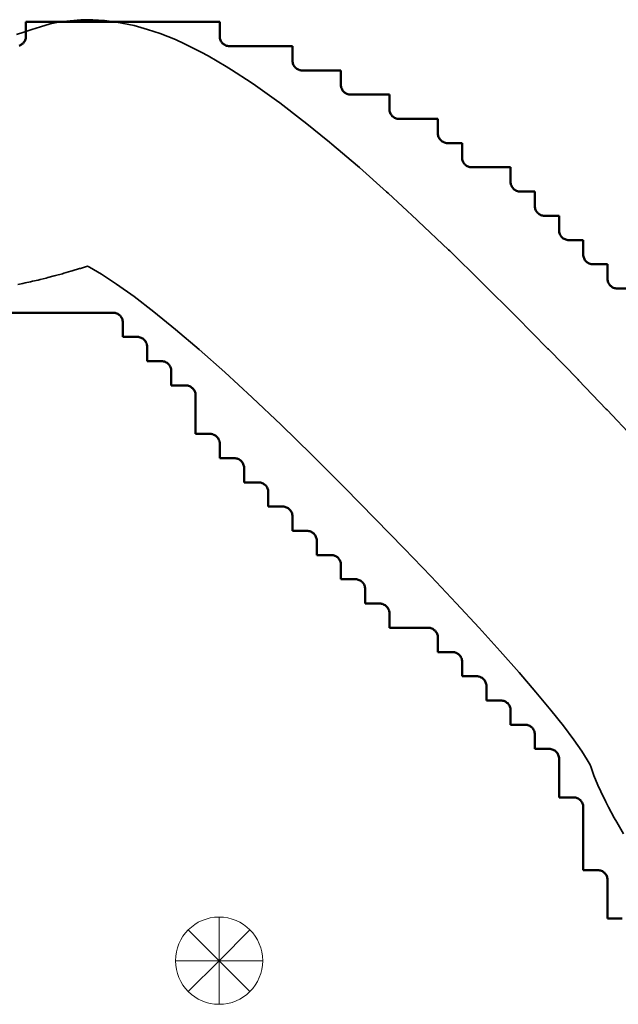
# Model space of a CAD drawing. Header units: metres. Extents: x -6552 to -6384, y 5654608 to 5654799.
# Tile 17 of 68: x -6493 to -6487, y 5654667 to 5654677. Entities that reach past the tile are written whole.
import ezdxf

# ---------------------------------------------------------------- set-up
doc = ezdxf.new("R2010")
doc.units = ezdxf.units.M
doc.header["$LTSCALE"] = 0.5
doc.linetypes.add('PHANTOM', pattern=[22, 12, -2, 2, -2, 2, -2])
for name, color, linetype, lineweight in [('L-HARD-PAVE', 8, 'Continuous', 35), ('L-SITE-LIMIT', 6, 'PHANTOM', 50), ('V-VEG-TREE', 94, 'Continuous', 18)]:
    doc.layers.add(name, color=color, linetype=linetype, lineweight=lineweight)

# ---------------------------------------------------------------- blocks, each defined once
blk = doc.blocks.new('VEG-TREE-CONIF')
at = {"color": 0, "lineweight": -2}
for q in [(0, 1.5), (-1.061, 1.061), (1.061, 1.061), (-1.5, 0), (-1.061, -1.061), (1.5, 0), (0, -1.5), (1.061, -1.061)]:
    blk.add_line((0, 0), q, dxfattribs=at)
blk.add_circle((0, 0), 1.5, dxfattribs=at)

msp = doc.modelspace()

# ---------------------------------------------------------------- linework, layer by layer
at = {"layer": 'L-HARD-PAVE'}
for points in [[(-6493.097, 5654676.62), (-6493.02, 5654676.645), (-6492.938, 5654676.672), (-6492.848, 5654676.701), (-6492.748, 5654676.73), (-6492.646, 5654676.751), (-6492.542, 5654676.762), (-6492.433, 5654676.77), (-6492.311, 5654676.773), (-6492.189, 5654676.764), (-6492.064, 5654676.748), (-6491.884, 5654676.712), (-6491.744, 5654676.673), (-6491.614, 5654676.629), (-6491.458, 5654676.567), (-6491.363, 5654676.524), (-6491.191, 5654676.438), (-6491.12, 5654676.4), (-6490.933, 5654676.291), (-6490.878, 5654676.257), (-6490.675, 5654676.124), (-6490.633, 5654676.095), (-6490.414, 5654675.939), (-6490.38, 5654675.914), (-6490.146, 5654675.734), (-6490.118, 5654675.712), (-6489.868, 5654675.509), (-6489.845, 5654675.49), (-6489.579, 5654675.264), (-6489.56, 5654675.247), (-6489.279, 5654674.997), (-6489.263, 5654674.982), (-6488.966, 5654674.708), (-6488.952, 5654674.695), (-6488.639, 5654674.398), (-6488.627, 5654674.387), (-6488.299, 5654674.066), (-6488.288, 5654674.056), (-6487.944, 5654673.712), (-6487.939, 5654673.707), (-6487.615, 5654673.379), (-6487.609, 5654673.373), (-6487.304, 5654673.06), (-6487.298, 5654673.053), (-6487.013, 5654672.757), (-6487.005, 5654672.749), (-6486.74, 5654672.468)], [(-6486.834, 5654668.376), (-6486.904, 5654668.494), (-6486.93, 5654668.54), (-6486.991, 5654668.651), (-6487.019, 5654668.706), (-6487.07, 5654668.811), (-6487.099, 5654668.878), (-6487.14, 5654668.977), (-6487.17, 5654669.058), (-6487.179, 5654669.085), (-6487.18, 5654669.086), (-6487.209, 5654669.138), (-6487.266, 5654669.227), (-6487.348, 5654669.345), (-6487.455, 5654669.487), (-6487.585, 5654669.651), (-6487.738, 5654669.836), (-6487.912, 5654670.039), (-6488.107, 5654670.26), (-6488.324, 5654670.499), (-6488.561, 5654670.755), (-6488.819, 5654671.029), (-6489.097, 5654671.318), (-6489.396, 5654671.624), (-6489.715, 5654671.947), (-6490.05, 5654672.283), (-6490.367, 5654672.592), (-6490.666, 5654672.876), (-6490.948, 5654673.136), (-6491.212, 5654673.37), (-6491.456, 5654673.578), (-6491.681, 5654673.761), (-6491.884, 5654673.917), (-6492.065, 5654674.046), (-6492.22, 5654674.147), (-6492.345, 5654674.22), (-6492.365, 5654674.23), (-6492.435, 5654674.208), (-6492.446, 5654674.205), (-6492.524, 5654674.182), (-6492.535, 5654674.178), (-6492.609, 5654674.157), (-6492.622, 5654674.153), (-6492.693, 5654674.133), (-6492.707, 5654674.13), (-6492.774, 5654674.112), (-6492.791, 5654674.108), (-6492.853, 5654674.092), (-6492.872, 5654674.087), (-6492.931, 5654674.074), (-6492.953, 5654674.069), (-6493.008, 5654674.057), (-6493.033, 5654674.052), (-6493.084, 5654674.042)]]:
    msp.add_lwpolyline(points, dxfattribs=at)
at = {"layer": 'L-SITE-LIMIT'}
for points in [[(-6493.071, 5654676.504), (-6493.062, 5654676.508), (-6493.053, 5654676.512), (-6493.044, 5654676.517), (-6493.037, 5654676.523), (-6493.029, 5654676.529), (-6493.023, 5654676.537), (-6493.017, 5654676.544), (-6493.012, 5654676.553), (-6493.008, 5654676.562), (-6493.004, 5654676.571), (-6493.002, 5654676.58), (-6493, 5654676.59), (-6493, 5654676.6), (-6493, 5654676.748), (-6493, 5654676.75), (-6492.998, 5654676.75), (-6491.002, 5654676.75), (-6491, 5654676.75), (-6491, 5654676.748), (-6491, 5654676.6), (-6491, 5654676.59), (-6490.998, 5654676.58), (-6490.996, 5654676.571), (-6490.992, 5654676.562), (-6490.988, 5654676.553), (-6490.983, 5654676.544), (-6490.977, 5654676.537), (-6490.971, 5654676.529), (-6490.963, 5654676.523), (-6490.956, 5654676.517), (-6490.947, 5654676.512), (-6490.938, 5654676.508), (-6490.929, 5654676.504), (-6490.92, 5654676.502), (-6490.91, 5654676.5), (-6490.9, 5654676.5), (-6490.252, 5654676.5), (-6490.25, 5654676.5), (-6490.25, 5654676.498), (-6490.25, 5654676.35), (-6490.25, 5654676.34), (-6490.248, 5654676.33), (-6490.246, 5654676.321), (-6490.242, 5654676.312), (-6490.238, 5654676.303), (-6490.233, 5654676.294), (-6490.227, 5654676.287), (-6490.221, 5654676.279), (-6490.213, 5654676.273), (-6490.206, 5654676.267), (-6490.197, 5654676.262), (-6490.188, 5654676.258), (-6490.179, 5654676.254), (-6490.17, 5654676.252), (-6490.16, 5654676.25), (-6490.15, 5654676.25), (-6489.752, 5654676.25), (-6489.75, 5654676.25), (-6489.75, 5654676.248), (-6489.75, 5654676.1), (-6489.75, 5654676.09), (-6489.748, 5654676.08), (-6489.746, 5654676.071), (-6489.742, 5654676.062), (-6489.738, 5654676.053), (-6489.733, 5654676.044), (-6489.727, 5654676.037), (-6489.721, 5654676.029), (-6489.713, 5654676.023), (-6489.706, 5654676.017), (-6489.697, 5654676.012), (-6489.688, 5654676.008), (-6489.679, 5654676.004), (-6489.67, 5654676.002), (-6489.66, 5654676), (-6489.65, 5654676), (-6489.252, 5654676), (-6489.25, 5654676), (-6489.25, 5654675.998), (-6489.25, 5654675.85), (-6489.25, 5654675.84), (-6489.248, 5654675.83), (-6489.246, 5654675.821), (-6489.242, 5654675.812), (-6489.238, 5654675.803), (-6489.233, 5654675.794), (-6489.227, 5654675.787), (-6489.221, 5654675.779), (-6489.213, 5654675.773), (-6489.206, 5654675.767), (-6489.197, 5654675.762), (-6489.188, 5654675.758), (-6489.179, 5654675.754), (-6489.17, 5654675.752), (-6489.16, 5654675.75), (-6489.15, 5654675.75), (-6488.752, 5654675.75), (-6488.75, 5654675.75), (-6488.75, 5654675.748), (-6488.75, 5654675.6), (-6488.75, 5654675.59), (-6488.748, 5654675.58), (-6488.746, 5654675.571), (-6488.742, 5654675.562), (-6488.738, 5654675.553), (-6488.733, 5654675.544), (-6488.727, 5654675.537), (-6488.721, 5654675.529), (-6488.713, 5654675.523), (-6488.706, 5654675.517), (-6488.697, 5654675.512), (-6488.688, 5654675.508), (-6488.679, 5654675.504), (-6488.67, 5654675.502), (-6488.66, 5654675.5), (-6488.65, 5654675.5), (-6488.502, 5654675.5), (-6488.5, 5654675.5), (-6488.5, 5654675.498), (-6488.5, 5654675.35), (-6488.5, 5654675.34), (-6488.498, 5654675.33), (-6488.496, 5654675.321), (-6488.492, 5654675.312), (-6488.488, 5654675.303), (-6488.483, 5654675.294), (-6488.477, 5654675.287), (-6488.471, 5654675.279), (-6488.463, 5654675.273), (-6488.456, 5654675.267), (-6488.447, 5654675.262), (-6488.438, 5654675.258), (-6488.429, 5654675.254), (-6488.42, 5654675.252), (-6488.41, 5654675.25), (-6488.4, 5654675.25), (-6488.002, 5654675.25), (-6488, 5654675.25), (-6488, 5654675.248), (-6488, 5654675.1), (-6488, 5654675.09), (-6487.998, 5654675.08), (-6487.996, 5654675.071), (-6487.992, 5654675.062), (-6487.988, 5654675.053), (-6487.983, 5654675.044), (-6487.977, 5654675.037), (-6487.971, 5654675.029), (-6487.963, 5654675.023), (-6487.956, 5654675.017), (-6487.947, 5654675.012), (-6487.938, 5654675.008), (-6487.929, 5654675.004), (-6487.92, 5654675.002), (-6487.91, 5654675), (-6487.9, 5654675), (-6487.752, 5654675), (-6487.75, 5654675), (-6487.75, 5654674.998), (-6487.75, 5654674.85), (-6487.75, 5654674.84), (-6487.748, 5654674.83), (-6487.746, 5654674.821), (-6487.742, 5654674.812), (-6487.738, 5654674.803), (-6487.733, 5654674.794), (-6487.727, 5654674.787), (-6487.721, 5654674.779), (-6487.713, 5654674.773), (-6487.706, 5654674.767), (-6487.697, 5654674.762), (-6487.688, 5654674.758), (-6487.679, 5654674.754), (-6487.67, 5654674.752), (-6487.66, 5654674.75), (-6487.65, 5654674.75), (-6487.502, 5654674.75), (-6487.5, 5654674.75), (-6487.5, 5654674.748), (-6487.5, 5654674.6), (-6487.5, 5654674.59), (-6487.498, 5654674.58), (-6487.496, 5654674.571), (-6487.492, 5654674.562), (-6487.488, 5654674.553), (-6487.483, 5654674.544), (-6487.477, 5654674.537), (-6487.471, 5654674.529), (-6487.463, 5654674.523), (-6487.456, 5654674.517), (-6487.447, 5654674.512), (-6487.438, 5654674.508), (-6487.429, 5654674.504), (-6487.42, 5654674.502), (-6487.41, 5654674.5), (-6487.4, 5654674.5), (-6487.252, 5654674.5), (-6487.25, 5654674.5), (-6487.25, 5654674.498), (-6487.25, 5654674.35), (-6487.25, 5654674.34), (-6487.248, 5654674.33), (-6487.246, 5654674.321), (-6487.242, 5654674.312), (-6487.238, 5654674.303), (-6487.233, 5654674.294), (-6487.227, 5654674.287), (-6487.221, 5654674.279), (-6487.213, 5654674.273), (-6487.206, 5654674.267), (-6487.197, 5654674.262), (-6487.188, 5654674.258), (-6487.179, 5654674.254), (-6487.17, 5654674.252), (-6487.16, 5654674.25), (-6487.15, 5654674.25), (-6487.002, 5654674.25), (-6487, 5654674.25), (-6487, 5654674.248), (-6487, 5654674.1), (-6487, 5654674.09), (-6486.998, 5654674.08), (-6486.996, 5654674.071), (-6486.992, 5654674.062), (-6486.988, 5654674.053), (-6486.983, 5654674.044), (-6486.977, 5654674.037), (-6486.971, 5654674.029), (-6486.963, 5654674.023), (-6486.956, 5654674.017), (-6486.947, 5654674.012), (-6486.938, 5654674.008), (-6486.929, 5654674.004), (-6486.92, 5654674.002), (-6486.91, 5654674), (-6486.9, 5654674), (-6486.752, 5654674)], [(-6486.85, 5654667.5), (-6486.998, 5654667.5), (-6487, 5654667.5), (-6487, 5654667.502), (-6487, 5654667.9), (-6487, 5654667.91), (-6487.002, 5654667.92), (-6487.004, 5654667.929), (-6487.008, 5654667.938), (-6487.012, 5654667.947), (-6487.017, 5654667.956), (-6487.023, 5654667.963), (-6487.029, 5654667.971), (-6487.037, 5654667.977), (-6487.044, 5654667.983), (-6487.053, 5654667.988), (-6487.062, 5654667.992), (-6487.071, 5654667.996), (-6487.08, 5654667.998), (-6487.09, 5654668), (-6487.1, 5654668), (-6487.248, 5654668), (-6487.25, 5654668), (-6487.25, 5654668.002), (-6487.25, 5654668.65), (-6487.25, 5654668.66), (-6487.252, 5654668.67), (-6487.254, 5654668.679), (-6487.258, 5654668.688), (-6487.262, 5654668.697), (-6487.267, 5654668.706), (-6487.273, 5654668.713), (-6487.279, 5654668.721), (-6487.287, 5654668.727), (-6487.294, 5654668.733), (-6487.303, 5654668.738), (-6487.312, 5654668.742), (-6487.321, 5654668.746), (-6487.33, 5654668.748), (-6487.34, 5654668.75), (-6487.35, 5654668.75), (-6487.498, 5654668.75), (-6487.5, 5654668.75), (-6487.5, 5654668.752), (-6487.5, 5654669.15), (-6487.5, 5654669.16), (-6487.502, 5654669.17), (-6487.504, 5654669.179), (-6487.508, 5654669.188), (-6487.512, 5654669.197), (-6487.517, 5654669.206), (-6487.523, 5654669.213), (-6487.529, 5654669.221), (-6487.537, 5654669.227), (-6487.544, 5654669.233), (-6487.553, 5654669.238), (-6487.562, 5654669.242), (-6487.571, 5654669.246), (-6487.58, 5654669.248), (-6487.59, 5654669.25), (-6487.6, 5654669.25), (-6487.748, 5654669.25), (-6487.75, 5654669.25), (-6487.75, 5654669.252), (-6487.75, 5654669.4), (-6487.75, 5654669.41), (-6487.752, 5654669.42), (-6487.754, 5654669.429), (-6487.758, 5654669.438), (-6487.762, 5654669.447), (-6487.767, 5654669.456), (-6487.773, 5654669.463), (-6487.779, 5654669.471), (-6487.787, 5654669.477), (-6487.794, 5654669.483), (-6487.803, 5654669.488), (-6487.812, 5654669.492), (-6487.821, 5654669.496), (-6487.83, 5654669.498), (-6487.84, 5654669.5), (-6487.85, 5654669.5), (-6487.998, 5654669.5), (-6488, 5654669.5), (-6488, 5654669.502), (-6488, 5654669.65), (-6488, 5654669.66), (-6488.002, 5654669.67), (-6488.004, 5654669.679), (-6488.008, 5654669.688), (-6488.012, 5654669.697), (-6488.017, 5654669.706), (-6488.023, 5654669.713), (-6488.029, 5654669.721), (-6488.037, 5654669.727), (-6488.044, 5654669.733), (-6488.053, 5654669.738), (-6488.062, 5654669.742), (-6488.071, 5654669.746), (-6488.08, 5654669.748), (-6488.09, 5654669.75), (-6488.1, 5654669.75), (-6488.248, 5654669.75), (-6488.25, 5654669.75), (-6488.25, 5654669.752), (-6488.25, 5654669.9), (-6488.25, 5654669.91), (-6488.252, 5654669.92), (-6488.254, 5654669.929), (-6488.258, 5654669.938), (-6488.262, 5654669.947), (-6488.267, 5654669.956), (-6488.273, 5654669.963), (-6488.279, 5654669.971), (-6488.287, 5654669.977), (-6488.294, 5654669.983), (-6488.303, 5654669.988), (-6488.312, 5654669.992), (-6488.321, 5654669.996), (-6488.33, 5654669.998), (-6488.34, 5654670), (-6488.35, 5654670), (-6488.498, 5654670), (-6488.5, 5654670), (-6488.5, 5654670.002), (-6488.5, 5654670.15), (-6488.5, 5654670.16), (-6488.502, 5654670.17), (-6488.504, 5654670.179), (-6488.508, 5654670.188), (-6488.512, 5654670.197), (-6488.517, 5654670.206), (-6488.523, 5654670.213), (-6488.529, 5654670.221), (-6488.537, 5654670.227), (-6488.544, 5654670.233), (-6488.553, 5654670.238), (-6488.562, 5654670.242), (-6488.571, 5654670.246), (-6488.58, 5654670.248), (-6488.59, 5654670.25), (-6488.6, 5654670.25), (-6488.748, 5654670.25), (-6488.75, 5654670.25), (-6488.75, 5654670.252), (-6488.75, 5654670.4), (-6488.75, 5654670.41), (-6488.752, 5654670.42), (-6488.754, 5654670.429), (-6488.758, 5654670.438), (-6488.762, 5654670.447), (-6488.767, 5654670.456), (-6488.773, 5654670.463), (-6488.779, 5654670.471), (-6488.787, 5654670.477), (-6488.794, 5654670.483), (-6488.803, 5654670.488), (-6488.812, 5654670.492), (-6488.821, 5654670.496), (-6488.83, 5654670.498), (-6488.84, 5654670.5), (-6488.85, 5654670.5), (-6489.248, 5654670.5), (-6489.25, 5654670.5), (-6489.25, 5654670.502), (-6489.25, 5654670.65), (-6489.25, 5654670.66), (-6489.252, 5654670.67), (-6489.254, 5654670.679), (-6489.258, 5654670.688), (-6489.262, 5654670.697), (-6489.267, 5654670.706), (-6489.273, 5654670.713), (-6489.279, 5654670.721), (-6489.287, 5654670.727), (-6489.294, 5654670.733), (-6489.303, 5654670.738), (-6489.312, 5654670.742), (-6489.321, 5654670.746), (-6489.33, 5654670.748), (-6489.34, 5654670.75), (-6489.35, 5654670.75), (-6489.498, 5654670.75), (-6489.5, 5654670.75), (-6489.5, 5654670.752), (-6489.5, 5654670.9), (-6489.5, 5654670.91), (-6489.502, 5654670.92), (-6489.504, 5654670.929), (-6489.508, 5654670.938), (-6489.512, 5654670.947), (-6489.517, 5654670.956), (-6489.523, 5654670.963), (-6489.529, 5654670.971), (-6489.537, 5654670.977), (-6489.544, 5654670.983), (-6489.553, 5654670.988), (-6489.562, 5654670.992), (-6489.571, 5654670.996), (-6489.58, 5654670.998), (-6489.59, 5654671), (-6489.6, 5654671), (-6489.748, 5654671), (-6489.75, 5654671), (-6489.75, 5654671.002), (-6489.75, 5654671.15), (-6489.75, 5654671.16), (-6489.752, 5654671.17), (-6489.754, 5654671.179), (-6489.758, 5654671.188), (-6489.762, 5654671.197), (-6489.767, 5654671.206), (-6489.773, 5654671.213), (-6489.779, 5654671.221), (-6489.787, 5654671.227), (-6489.794, 5654671.233), (-6489.803, 5654671.238), (-6489.812, 5654671.242), (-6489.821, 5654671.246), (-6489.83, 5654671.248), (-6489.84, 5654671.25), (-6489.85, 5654671.25), (-6489.998, 5654671.25), (-6490, 5654671.25), (-6490, 5654671.252), (-6490, 5654671.4), (-6490, 5654671.41), (-6490.002, 5654671.42), (-6490.004, 5654671.429), (-6490.008, 5654671.438), (-6490.012, 5654671.447), (-6490.017, 5654671.456), (-6490.023, 5654671.463), (-6490.029, 5654671.471), (-6490.037, 5654671.477), (-6490.044, 5654671.483), (-6490.053, 5654671.488), (-6490.062, 5654671.492), (-6490.071, 5654671.496), (-6490.08, 5654671.498), (-6490.09, 5654671.5), (-6490.1, 5654671.5), (-6490.248, 5654671.5), (-6490.25, 5654671.5), (-6490.25, 5654671.502), (-6490.25, 5654671.65), (-6490.25, 5654671.66), (-6490.252, 5654671.67), (-6490.254, 5654671.679), (-6490.258, 5654671.688), (-6490.262, 5654671.697), (-6490.267, 5654671.706), (-6490.273, 5654671.713), (-6490.279, 5654671.721), (-6490.287, 5654671.727), (-6490.294, 5654671.733), (-6490.303, 5654671.738), (-6490.312, 5654671.742), (-6490.321, 5654671.746), (-6490.33, 5654671.748), (-6490.34, 5654671.75), (-6490.35, 5654671.75), (-6490.498, 5654671.75), (-6490.5, 5654671.75), (-6490.5, 5654671.752), (-6490.5, 5654671.9), (-6490.5, 5654671.91), (-6490.502, 5654671.92), (-6490.504, 5654671.929), (-6490.508, 5654671.938), (-6490.512, 5654671.947), (-6490.517, 5654671.956), (-6490.523, 5654671.963), (-6490.529, 5654671.971), (-6490.537, 5654671.977), (-6490.544, 5654671.983), (-6490.553, 5654671.988), (-6490.562, 5654671.992), (-6490.571, 5654671.996), (-6490.58, 5654671.998), (-6490.59, 5654672), (-6490.6, 5654672), (-6490.748, 5654672), (-6490.75, 5654672), (-6490.75, 5654672.002), (-6490.75, 5654672.15), (-6490.75, 5654672.16), (-6490.752, 5654672.17), (-6490.754, 5654672.179), (-6490.758, 5654672.188), (-6490.762, 5654672.197), (-6490.767, 5654672.206), (-6490.773, 5654672.213), (-6490.779, 5654672.221), (-6490.787, 5654672.227), (-6490.794, 5654672.233), (-6490.803, 5654672.238), (-6490.812, 5654672.242), (-6490.821, 5654672.246), (-6490.83, 5654672.248), (-6490.84, 5654672.25), (-6490.85, 5654672.25), (-6490.998, 5654672.25), (-6491, 5654672.25), (-6491, 5654672.252), (-6491, 5654672.4), (-6491, 5654672.41), (-6491.002, 5654672.42), (-6491.004, 5654672.429), (-6491.008, 5654672.438), (-6491.012, 5654672.447), (-6491.017, 5654672.456), (-6491.023, 5654672.463), (-6491.029, 5654672.471), (-6491.037, 5654672.477), (-6491.044, 5654672.483), (-6491.053, 5654672.488), (-6491.062, 5654672.492), (-6491.071, 5654672.496), (-6491.08, 5654672.498), (-6491.09, 5654672.5), (-6491.1, 5654672.5), (-6491.248, 5654672.5), (-6491.25, 5654672.5), (-6491.25, 5654672.502), (-6491.25, 5654672.9), (-6491.25, 5654672.91), (-6491.252, 5654672.92), (-6491.254, 5654672.929), (-6491.258, 5654672.938), (-6491.262, 5654672.947), (-6491.267, 5654672.956), (-6491.273, 5654672.963), (-6491.279, 5654672.971), (-6491.287, 5654672.977), (-6491.294, 5654672.983), (-6491.303, 5654672.988), (-6491.312, 5654672.992), (-6491.321, 5654672.996), (-6491.33, 5654672.998), (-6491.34, 5654673), (-6491.35, 5654673), (-6491.498, 5654673), (-6491.5, 5654673), (-6491.5, 5654673.002), (-6491.5, 5654673.15), (-6491.5, 5654673.16), (-6491.502, 5654673.17), (-6491.504, 5654673.179), (-6491.508, 5654673.188), (-6491.512, 5654673.197), (-6491.517, 5654673.206), (-6491.523, 5654673.213), (-6491.529, 5654673.221), (-6491.537, 5654673.227), (-6491.544, 5654673.233), (-6491.553, 5654673.238), (-6491.562, 5654673.242), (-6491.571, 5654673.246), (-6491.58, 5654673.248), (-6491.59, 5654673.25), (-6491.6, 5654673.25), (-6491.748, 5654673.25), (-6491.75, 5654673.25), (-6491.75, 5654673.252), (-6491.75, 5654673.4), (-6491.75, 5654673.41), (-6491.752, 5654673.42), (-6491.754, 5654673.429), (-6491.758, 5654673.438), (-6491.762, 5654673.447), (-6491.767, 5654673.456), (-6491.773, 5654673.463), (-6491.779, 5654673.471), (-6491.787, 5654673.477), (-6491.794, 5654673.483), (-6491.803, 5654673.488), (-6491.812, 5654673.492), (-6491.821, 5654673.496), (-6491.83, 5654673.498), (-6491.84, 5654673.5), (-6491.85, 5654673.5), (-6491.998, 5654673.5), (-6492, 5654673.5), (-6492, 5654673.502), (-6492, 5654673.65), (-6492, 5654673.66), (-6492.002, 5654673.67), (-6492.004, 5654673.679), (-6492.008, 5654673.688), (-6492.012, 5654673.697), (-6492.017, 5654673.706), (-6492.023, 5654673.713), (-6492.029, 5654673.721), (-6492.037, 5654673.727), (-6492.044, 5654673.733), (-6492.053, 5654673.738), (-6492.062, 5654673.742), (-6492.071, 5654673.746), (-6492.08, 5654673.748), (-6492.09, 5654673.75), (-6492.1, 5654673.75), (-6493.998, 5654673.75)]]:
    msp.add_lwpolyline(points, dxfattribs=at)

# ---------------------------------------------------------------- block references
at = {"layer": 'V-VEG-TREE', "xscale": 0.3, "yscale": 0.3}
msp.add_blockref('VEG-TREE-CONIF', (-6491.007, 5654667.066), dxfattribs=at)

doc.saveas('drawing.dxf')
